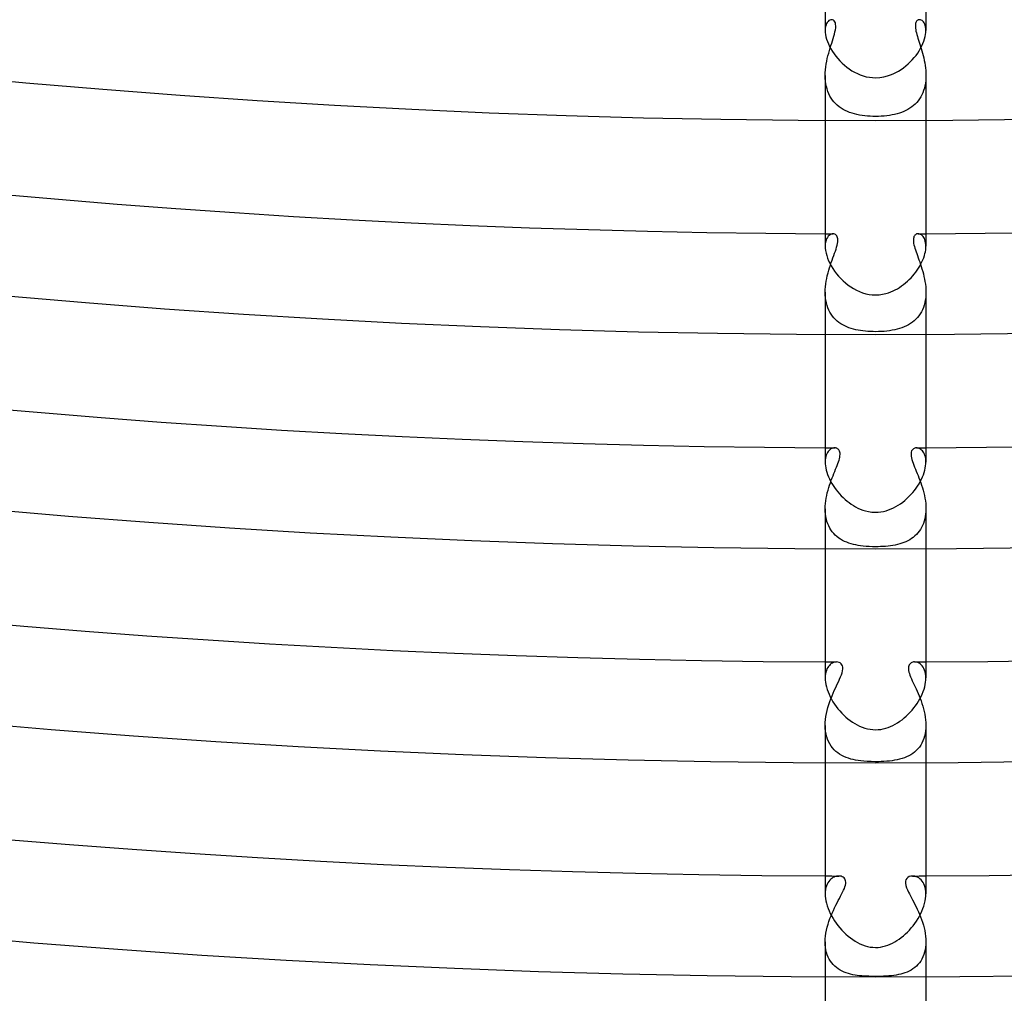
# Model space of a CAD drawing. Header units: millimetres. Extents: x -485 to 485, y -485 to 485.
# Tile 17 of 110: x -34 to 5, y -414 to -375. Entities that reach past the tile are written whole.
import ezdxf

# ---------------------------------------------------------------- set-up
doc = ezdxf.new("R2010")
doc.units = ezdxf.units.MM
doc.layers.add('HIDDEN', color=7, linetype='Continuous')
doc.layers.add('THICK', color=7, linetype='Continuous')

msp = doc.modelspace()

# ---------------------------------------------------------------- linework, layer by layer
at = {"layer": 'HIDDEN'}
for p, q in [((-1.985, -375.77), (-1.996, -375.843)), ((-1.968, -375.706), (-1.985, -375.77)), ((-1.945, -375.65), (-1.968, -375.706)), ((-1.918, -375.603), (-1.945, -375.65)), ((-1.887, -375.564), (-1.918, -375.603)), ((-1.853, -375.534), (-1.887, -375.564)), ((-1.818, -375.513), (-1.853, -375.534)), ((-1.782, -375.5), (-1.818, -375.513)), ((-1.746, -375.496), (-1.782, -375.5)), ((-1.709, -375.501), (-1.746, -375.496)), ((-1.674, -375.517), (-1.709, -375.501)), ((-1.643, -375.542), (-1.674, -375.517)), ((-1.617, -375.578), (-1.643, -375.542)), ((-1.597, -375.624), (-1.617, -375.578)), ((-1.585, -375.68), (-1.597, -375.624)), ((-1.58, -375.745), (-1.585, -375.68)), ((-1.584, -375.82), (-1.58, -375.745)), ((1.584, -375.687), (1.58, -375.732)), ((1.58, -375.732), (1.581, -375.782)), ((1.581, -375.782), (1.586, -375.835)), ((1.591, -375.647), (1.584, -375.687)), ((1.601, -375.612), (1.591, -375.647)), ((1.615, -375.581), (1.601, -375.612)), ((1.632, -375.555), (1.615, -375.581)), ((1.651, -375.534), (1.632, -375.555)), ((1.672, -375.517), (1.651, -375.534)), ((1.696, -375.505), (1.672, -375.517)), ((1.721, -375.498), (1.696, -375.505)), ((1.746, -375.496), (1.721, -375.498)), ((1.779, -375.499), (1.746, -375.496)), ((1.812, -375.51), (1.779, -375.499)), ((1.845, -375.528), (1.812, -375.51)), ((1.876, -375.553), (1.845, -375.528)), ((1.905, -375.585), (1.876, -375.553)), ((1.931, -375.624), (1.905, -375.585)), ((1.954, -375.67), (1.931, -375.624)), ((1.973, -375.724), (1.954, -375.67)), ((1.988, -375.784), (1.973, -375.724)), ((1.997, -375.85), (1.988, -375.784)), ((-1.996, -375.843), (-2, -375.923)), ((-1.683, -376.24), (-1.657, -376.154)), ((-1.657, -376.154), (-1.633, -376.068)), ((-1.633, -376.068), (-1.612, -375.983)), ((-1.612, -375.983), (-1.595, -375.9)), ((-1.595, -375.9), (-1.584, -375.82)), ((1.586, -375.835), (1.594, -375.892)), ((1.594, -375.892), (1.605, -375.954)), ((1.605, -375.954), (1.62, -376.019)), ((1.62, -376.019), (1.638, -376.087)), ((1.638, -376.087), (1.659, -376.159)), ((1.659, -376.159), (1.681, -376.234)), ((2, -375.923), (1.997, -375.85)), ((-1.802, -376.617), (-1.771, -376.518)), ((-1.771, -376.518), (-1.741, -376.422)), ((-1.741, -376.422), (-1.711, -376.329)), ((-1.711, -376.329), (-1.683, -376.24)), ((1.681, -376.234), (1.706, -376.311)), ((1.706, -376.311), (1.731, -376.391)), ((1.731, -376.391), (1.757, -376.474)), ((1.757, -376.474), (1.784, -376.559)), ((1.784, -376.559), (1.811, -376.646)), ((-1.916, -377.038), (-1.89, -376.929)), ((-1.89, -376.929), (-1.862, -376.823)), ((-1.862, -376.823), (-1.833, -376.718)), ((-1.833, -376.718), (-1.802, -376.617)), ((1.811, -376.646), (1.838, -376.736)), ((1.838, -376.736), (1.863, -376.827)), ((1.863, -376.827), (1.888, -376.921)), ((1.888, -376.921), (1.911, -377.016)), ((-1.989, -377.486), (-1.977, -377.372)), ((-1.977, -377.372), (-1.96, -377.259)), ((-1.96, -377.259), (-1.94, -377.148)), ((-1.94, -377.148), (-1.916, -377.038)), ((1.911, -377.016), (1.933, -377.113)), ((1.933, -377.113), (1.952, -377.211)), ((1.952, -377.211), (1.968, -377.311)), ((1.968, -377.311), (1.982, -377.411)), ((-2, -377.715), (-1.997, -377.601)), ((-1.997, -377.825), (-2, -377.715)), ((-2, -377.715), (-2, -379.495)), ((-1.997, -377.601), (-1.989, -377.486)), ((1.982, -377.411), (1.992, -377.512)), ((1.992, -377.512), (1.998, -377.613)), ((1.998, -377.613), (2, -377.714)), ((2, -377.714), (1.998, -377.817)), ((2, -377.715), (2, -379.495)), ((-1.989, -377.934), (-1.997, -377.825)), ((-1.975, -378.041), (-1.989, -377.934)), ((-1.955, -378.146), (-1.975, -378.041)), ((-1.929, -378.246), (-1.955, -378.146)), ((1.961, -378.118), (1.938, -378.214)), ((1.978, -378.02), (1.961, -378.118)), ((1.991, -377.919), (1.978, -378.02)), ((1.998, -377.817), (1.991, -377.919)), ((-1.896, -378.344), (-1.929, -378.246)), ((-1.858, -378.437), (-1.896, -378.344)), ((-1.815, -378.526), (-1.858, -378.437)), ((-1.766, -378.609), (-1.815, -378.526)), ((1.837, -378.481), (1.794, -378.563)), ((1.876, -378.396), (1.837, -378.481)), ((1.91, -378.307), (1.876, -378.396)), ((1.938, -378.214), (1.91, -378.307)), ((-1.711, -378.688), (-1.766, -378.609)), ((-1.652, -378.761), (-1.711, -378.688)), ((-1.588, -378.83), (-1.652, -378.761)), ((-1.519, -378.894), (-1.588, -378.83)), ((-1.446, -378.953), (-1.519, -378.894)), ((1.505, -378.906), (1.435, -378.961)), ((1.571, -378.846), (1.505, -378.906)), ((1.633, -378.782), (1.571, -378.846)), ((1.691, -378.714), (1.633, -378.782)), ((1.745, -378.641), (1.691, -378.714)), ((1.794, -378.563), (1.745, -378.641)), ((-1.37, -379.007), (-1.446, -378.953)), ((-1.289, -379.056), (-1.37, -379.007)), ((-1.206, -379.101), (-1.289, -379.056)), ((-1.119, -379.141), (-1.206, -379.101)), ((-1.029, -379.177), (-1.119, -379.141)), ((-0.936, -379.209), (-1.029, -379.177)), ((-0.84, -379.237), (-0.936, -379.209)), ((-0.741, -379.262), (-0.84, -379.237)), ((-0.64, -379.282), (-0.741, -379.262)), ((-0.537, -379.3), (-0.64, -379.282)), ((-0.431, -379.313), (-0.537, -379.3)), ((-0.324, -379.324), (-0.431, -379.313)), ((-0.216, -379.332), (-0.324, -379.324)), ((-0.108, -379.336), (-0.216, -379.332)), ((0, -379.338), (-0.108, -379.336)), ((0.113, -379.336), (0, -379.338)), ((0.227, -379.331), (0.113, -379.336)), ((0.34, -379.323), (0.227, -379.331)), ((0.449, -379.311), (0.34, -379.323)), ((0.556, -379.297), (0.449, -379.311)), ((0.659, -379.279), (0.556, -379.297)), ((0.758, -379.258), (0.659, -379.279)), ((0.854, -379.233), (0.758, -379.258)), ((0.946, -379.206), (0.854, -379.233)), ((1.035, -379.175), (0.946, -379.206)), ((1.121, -379.14), (1.035, -379.175)), ((1.204, -379.102), (1.121, -379.14)), ((1.285, -379.059), (1.204, -379.102)), ((1.362, -379.012), (1.285, -379.059)), ((1.435, -378.961), (1.362, -379.012)), ((-1.768, -384.012), (-1.808, -384.032)), ((-1.728, -384), (-1.768, -384.012)), ((-1.689, -383.996), (-1.728, -384)), ((-1.654, -384), (-1.689, -383.996)), ((-1.622, -384.009), (-1.654, -384)), ((-1.592, -384.026), (-1.622, -384.009)), ((-1.565, -384.048), (-1.592, -384.026)), ((1.607, -384.017), (1.583, -384.033)), ((1.632, -384.005), (1.607, -384.017)), ((1.66, -383.999), (1.632, -384.005)), ((1.689, -383.996), (1.66, -383.999)), ((1.723, -383.999), (1.689, -383.996)), ((1.757, -384.008), (1.723, -383.999)), ((1.791, -384.023), (1.757, -384.008)), ((1.824, -384.043), (1.791, -384.023)), ((-1.996, -384.404), (-2, -384.489)), ((-1.985, -384.326), (-1.996, -384.404)), ((-1.967, -384.256), (-1.985, -384.326)), ((-1.943, -384.195), (-1.967, -384.256)), ((-1.914, -384.142), (-1.943, -384.195)), ((-1.881, -384.097), (-1.914, -384.142)), ((-1.846, -384.06), (-1.881, -384.097)), ((-1.808, -384.032), (-1.846, -384.06)), ((-1.542, -384.077), (-1.565, -384.048)), ((-1.524, -384.113), (-1.542, -384.077)), ((-1.528, -384.451), (-1.513, -384.381)), ((-1.51, -384.154), (-1.524, -384.113)), ((-1.513, -384.381), (-1.504, -384.316)), ((-1.502, -384.203), (-1.51, -384.154)), ((-1.504, -384.316), (-1.5, -384.257)), ((-1.5, -384.257), (-1.502, -384.203)), ((1.505, -384.179), (1.501, -384.222)), ((1.501, -384.222), (1.501, -384.27)), ((1.501, -384.27), (1.505, -384.321)), ((1.514, -384.14), (1.505, -384.179)), ((1.505, -384.321), (1.513, -384.377)), ((1.513, -384.377), (1.525, -384.437)), ((1.526, -384.107), (1.514, -384.14)), ((1.542, -384.077), (1.526, -384.107)), ((1.561, -384.053), (1.542, -384.077)), ((1.583, -384.033), (1.561, -384.053)), ((1.856, -384.07), (1.824, -384.043)), ((1.886, -384.102), (1.856, -384.07)), ((1.914, -384.141), (1.886, -384.102)), ((1.938, -384.185), (1.914, -384.141)), ((1.959, -384.235), (1.938, -384.185)), ((1.976, -384.291), (1.959, -384.235)), ((1.989, -384.352), (1.976, -384.291)), ((1.997, -384.419), (1.989, -384.352)), ((2, -384.49), (1.997, -384.419)), ((-1.66, -384.86), (-1.628, -384.771)), ((-1.628, -384.771), (-1.598, -384.686)), ((-1.598, -384.686), (-1.571, -384.604)), ((-1.571, -384.604), (-1.548, -384.525)), ((-1.548, -384.525), (-1.528, -384.451)), ((1.525, -384.437), (1.541, -384.5)), ((1.541, -384.5), (1.56, -384.567)), ((1.56, -384.567), (1.582, -384.637)), ((1.582, -384.637), (1.606, -384.71)), ((1.606, -384.71), (1.633, -384.785)), ((1.633, -384.785), (1.661, -384.864)), ((-1.794, -385.241), (-1.761, -385.142)), ((-1.761, -385.142), (-1.727, -385.045)), ((-1.727, -385.045), (-1.693, -384.951)), ((-1.693, -384.951), (-1.66, -384.86)), ((1.661, -384.864), (1.691, -384.945)), ((1.691, -384.945), (1.721, -385.029)), ((1.721, -385.029), (1.752, -385.116)), ((1.752, -385.116), (1.783, -385.206)), ((-1.916, -385.66), (-1.888, -385.552)), ((-1.888, -385.552), (-1.859, -385.447)), ((-1.859, -385.447), (-1.827, -385.343)), ((-1.827, -385.343), (-1.794, -385.241)), ((1.783, -385.206), (1.813, -385.298)), ((1.813, -385.298), (1.843, -385.393)), ((1.843, -385.393), (1.871, -385.49)), ((1.871, -385.49), (1.898, -385.59)), ((1.898, -385.59), (1.923, -385.69)), ((-1.977, -385.988), (-1.96, -385.878)), ((-1.96, -385.878), (-1.94, -385.768)), ((-1.94, -385.768), (-1.916, -385.66)), ((1.923, -385.69), (1.945, -385.793)), ((1.945, -385.793), (1.963, -385.896)), ((1.963, -385.896), (1.979, -386.001)), ((-2, -386.319), (-1.997, -386.209)), ((-1.997, -386.428), (-2, -386.319)), ((-2, -386.319), (-2, -387.995)), ((-1.997, -386.209), (-1.99, -386.098)), ((-1.99, -386.098), (-1.977, -385.988)), ((1.979, -386.001), (1.99, -386.106)), ((1.99, -386.106), (1.997, -386.211)), ((1.997, -386.211), (2, -386.317)), ((2, -386.317), (1.997, -386.422)), ((2, -386.319), (2, -387.995)), ((-1.989, -386.536), (-1.997, -386.428)), ((-1.974, -386.641), (-1.989, -386.536)), ((-1.954, -386.743), (-1.974, -386.641)), ((-1.927, -386.841), (-1.954, -386.743)), ((1.957, -386.729), (1.932, -386.826)), ((1.976, -386.629), (1.957, -386.729)), ((1.99, -386.527), (1.976, -386.629)), ((1.997, -386.422), (1.99, -386.527)), ((-1.895, -386.935), (-1.927, -386.841)), ((-1.857, -387.025), (-1.895, -386.935)), ((-1.813, -387.11), (-1.857, -387.025)), ((-1.765, -387.19), (-1.813, -387.11)), ((1.821, -387.096), (1.773, -387.177)), ((1.864, -387.01), (1.821, -387.096)), ((1.901, -386.92), (1.864, -387.01)), ((1.932, -386.826), (1.901, -386.92)), ((-1.711, -387.265), (-1.765, -387.19)), ((-1.653, -387.335), (-1.711, -387.265)), ((-1.591, -387.4), (-1.653, -387.335)), ((-1.524, -387.461), (-1.591, -387.4)), ((-1.454, -387.516), (-1.524, -387.461)), ((-1.38, -387.567), (-1.454, -387.516)), ((1.462, -387.51), (1.386, -387.563)), ((1.533, -387.453), (1.462, -387.51)), ((1.6, -387.391), (1.533, -387.453)), ((1.663, -387.324), (1.6, -387.391)), ((1.721, -387.253), (1.663, -387.324)), ((1.773, -387.177), (1.721, -387.253)), ((-1.303, -387.613), (-1.38, -387.567)), ((-1.224, -387.655), (-1.303, -387.613)), ((-1.141, -387.692), (-1.224, -387.655)), ((-1.057, -387.725), (-1.141, -387.692)), ((-0.97, -387.755), (-1.057, -387.725)), ((-0.881, -387.781), (-0.97, -387.755)), ((-0.79, -387.804), (-0.881, -387.781)), ((-0.697, -387.823), (-0.79, -387.804)), ((-0.601, -387.84), (-0.697, -387.823)), ((-0.504, -387.853), (-0.601, -387.84)), ((-0.405, -387.865), (-0.504, -387.853)), ((-0.304, -387.873), (-0.405, -387.865)), ((-0.203, -387.879), (-0.304, -387.873)), ((-0.101, -387.883), (-0.203, -387.879)), ((0, -387.884), (-0.101, -387.883)), ((0.112, -387.882), (0, -387.884)), ((0.224, -387.878), (0.112, -387.882)), ((0.335, -387.871), (0.224, -387.878)), ((0.445, -387.86), (0.335, -387.871)), ((0.552, -387.847), (0.445, -387.86)), ((0.657, -387.83), (0.552, -387.847)), ((0.76, -387.81), (0.657, -387.83)), ((0.859, -387.787), (0.76, -387.81)), ((0.955, -387.759), (0.859, -387.787)), ((1.048, -387.729), (0.955, -387.759)), ((1.138, -387.694), (1.048, -387.729)), ((1.224, -387.654), (1.138, -387.694)), ((1.307, -387.611), (1.224, -387.654)), ((1.386, -387.563), (1.307, -387.611)), ((-1.845, -392.598), (-1.878, -392.636)), ((-1.81, -392.567), (-1.845, -392.598)), ((-1.774, -392.541), (-1.81, -392.567)), ((-1.736, -392.521), (-1.774, -392.541)), ((-1.698, -392.508), (-1.736, -392.521)), ((-1.66, -392.499), (-1.698, -392.508)), ((-1.623, -392.497), (-1.66, -392.499)), ((-1.593, -392.499), (-1.623, -392.497)), ((-1.564, -392.505), (-1.593, -392.499)), ((-1.535, -392.515), (-1.564, -392.505)), ((-1.509, -392.529), (-1.535, -392.515)), ((-1.484, -392.548), (-1.509, -392.529)), ((-1.462, -392.571), (-1.484, -392.548)), ((-1.443, -392.599), (-1.462, -392.571)), ((-1.428, -392.632), (-1.443, -392.599)), ((-1.417, -392.67), (-1.428, -392.632)), ((1.432, -392.621), (1.418, -392.663)), ((1.451, -392.586), (1.432, -392.621)), ((1.474, -392.557), (1.451, -392.586)), ((1.5, -392.535), (1.474, -392.557)), ((1.528, -392.518), (1.5, -392.535)), ((1.558, -392.506), (1.528, -392.518)), ((1.59, -392.499), (1.558, -392.506)), ((1.623, -392.497), (1.59, -392.499)), ((1.658, -392.499), (1.623, -392.497)), ((1.693, -392.506), (1.658, -392.499)), ((1.728, -392.518), (1.693, -392.506)), ((1.763, -392.535), (1.728, -392.518)), ((1.797, -392.557), (1.763, -392.535)), ((1.83, -392.584), (1.797, -392.557)), ((1.861, -392.616), (1.83, -392.584)), ((1.891, -392.654), (1.861, -392.616)), ((-1.997, -392.983), (-2, -393.059)), ((-1.989, -392.911), (-1.997, -392.983)), ((-1.975, -392.845), (-1.989, -392.911)), ((-1.957, -392.784), (-1.975, -392.845)), ((-1.934, -392.729), (-1.957, -392.784)), ((-1.907, -392.679), (-1.934, -392.729)), ((-1.878, -392.636), (-1.907, -392.679)), ((-1.472, -393.054), (-1.451, -392.988)), ((-1.451, -392.988), (-1.434, -392.926)), ((-1.434, -392.926), (-1.421, -392.866)), ((-1.421, -392.866), (-1.413, -392.811)), ((-1.411, -392.712), (-1.417, -392.67)), ((-1.413, -392.811), (-1.409, -392.759)), ((-1.409, -392.759), (-1.411, -392.712)), ((1.411, -392.712), (1.409, -392.766)), ((1.409, -392.766), (1.415, -392.826)), ((1.418, -392.663), (1.411, -392.712)), ((1.415, -392.826), (1.426, -392.891)), ((1.426, -392.891), (1.443, -392.961)), ((1.443, -392.961), (1.465, -393.033)), ((1.917, -392.696), (1.891, -392.654)), ((1.941, -392.744), (1.917, -392.696)), ((1.961, -392.797), (1.941, -392.744)), ((1.978, -392.855), (1.961, -392.797)), ((1.99, -392.919), (1.978, -392.855)), ((1.997, -392.986), (1.99, -392.919)), ((2, -393.059), (1.997, -392.986)), ((-1.619, -393.429), (-1.585, -393.348)), ((-1.585, -393.348), (-1.554, -393.27)), ((-1.554, -393.27), (-1.524, -393.195)), ((-1.524, -393.195), (-1.497, -393.123)), ((-1.497, -393.123), (-1.472, -393.054)), ((1.465, -393.033), (1.491, -393.107)), ((1.491, -393.107), (1.52, -393.185)), ((1.52, -393.185), (1.551, -393.263)), ((1.551, -393.263), (1.583, -393.343)), ((1.583, -393.343), (1.617, -393.426)), ((-1.794, -393.88), (-1.76, -393.784)), ((-1.76, -393.784), (-1.724, -393.691)), ((-1.724, -393.691), (-1.689, -393.601)), ((-1.689, -393.601), (-1.653, -393.514)), ((-1.653, -393.514), (-1.619, -393.429)), ((1.617, -393.426), (1.652, -393.511)), ((1.652, -393.511), (1.688, -393.599)), ((1.688, -393.599), (1.724, -393.69)), ((1.724, -393.69), (1.759, -393.784)), ((1.759, -393.784), (1.794, -393.88)), ((-1.916, -394.281), (-1.889, -394.178)), ((-1.889, -394.178), (-1.859, -394.077)), ((-1.859, -394.077), (-1.828, -393.977)), ((-1.828, -393.977), (-1.794, -393.88)), ((1.794, -393.88), (1.828, -393.978)), ((1.828, -393.978), (1.86, -394.079)), ((1.86, -394.079), (1.89, -394.182)), ((1.89, -394.182), (1.917, -394.285)), ((-1.977, -394.598), (-1.96, -394.492)), ((-1.96, -394.492), (-1.94, -394.386)), ((-1.94, -394.386), (-1.916, -394.281)), ((1.917, -394.285), (1.941, -394.39)), ((1.941, -394.39), (1.961, -394.495)), ((1.961, -394.495), (1.978, -394.601)), ((-2, -394.917), (-1.997, -394.811)), ((-1.997, -395.022), (-2, -394.917)), ((-2, -394.919), (-2, -396.495)), ((-1.997, -394.811), (-1.99, -394.705)), ((-1.99, -394.705), (-1.977, -394.598)), ((1.978, -394.601), (1.99, -394.708)), ((1.99, -394.708), (1.997, -394.814)), ((1.997, -394.814), (2, -394.919)), ((2, -394.919), (1.997, -395.022)), ((2, -394.919), (2, -396.495)), ((-1.989, -395.125), (-1.997, -395.022)), ((-1.975, -395.226), (-1.989, -395.125)), ((-1.955, -395.325), (-1.975, -395.226)), ((-1.93, -395.42), (-1.955, -395.325)), ((1.957, -395.318), (1.933, -395.41)), ((1.976, -395.222), (1.957, -395.318)), ((1.989, -395.123), (1.976, -395.222)), ((1.997, -395.022), (1.989, -395.123)), ((-1.898, -395.511), (-1.93, -395.42)), ((-1.861, -395.598), (-1.898, -395.511)), ((-1.819, -395.68), (-1.861, -395.598)), ((-1.771, -395.758), (-1.819, -395.68)), ((-1.718, -395.832), (-1.771, -395.758)), ((1.784, -395.739), (1.735, -395.81)), ((1.828, -395.663), (1.784, -395.739)), ((1.868, -395.583), (1.828, -395.663)), ((1.903, -395.498), (1.868, -395.583)), ((1.933, -395.41), (1.903, -395.498)), ((-1.661, -395.9), (-1.718, -395.832)), ((-1.599, -395.963), (-1.661, -395.9)), ((-1.533, -396.022), (-1.599, -395.963)), ((-1.462, -396.076), (-1.533, -396.022)), ((-1.388, -396.126), (-1.462, -396.076)), ((-1.311, -396.17), (-1.388, -396.126)), ((1.358, -396.144), (1.284, -396.185)), ((1.429, -396.099), (1.358, -396.144)), ((1.498, -396.05), (1.429, -396.099)), ((1.563, -395.996), (1.498, -396.05)), ((1.624, -395.939), (1.563, -395.996)), ((1.681, -395.876), (1.624, -395.939)), ((1.735, -395.81), (1.681, -395.876)), ((-1.23, -396.211), (-1.311, -396.17)), ((-1.147, -396.247), (-1.23, -396.211)), ((-1.061, -396.279), (-1.147, -396.247)), ((-0.973, -396.307), (-1.061, -396.279)), ((-0.883, -396.332), (-0.973, -396.307)), ((-0.79, -396.353), (-0.883, -396.332)), ((-0.696, -396.371), (-0.79, -396.353)), ((-0.596, -396.386), (-0.696, -396.371)), ((-0.489, -396.399), (-0.596, -396.386)), ((-0.375, -396.41), (-0.489, -396.399)), ((-0.254, -396.418), (-0.375, -396.41)), ((-0.128, -396.423), (-0.254, -396.418)), ((0, -396.424), (-0.128, -396.423)), ((0.101, -396.423), (0, -396.424)), ((0.201, -396.42), (0.101, -396.423)), ((0.301, -396.415), (0.201, -396.42)), ((0.4, -396.408), (0.301, -396.415)), ((0.498, -396.398), (0.4, -396.408)), ((0.595, -396.386), (0.498, -396.398)), ((0.689, -396.372), (0.595, -396.386)), ((0.781, -396.354), (0.689, -396.372)), ((0.872, -396.334), (0.781, -396.354)), ((0.959, -396.311), (0.872, -396.334)), ((1.044, -396.285), (0.959, -396.311)), ((1.127, -396.255), (1.044, -396.285)), ((1.206, -396.222), (1.127, -396.255)), ((1.284, -396.185), (1.206, -396.222)), ((-1.902, -401.222), (-1.93, -401.276)), ((-1.87, -401.174), (-1.902, -401.222)), ((-1.835, -401.132), (-1.87, -401.174)), ((-1.798, -401.096), (-1.835, -401.132)), ((-1.758, -401.065), (-1.798, -401.096)), ((-1.717, -401.04), (-1.758, -401.065)), ((-1.675, -401.021), (-1.717, -401.04)), ((-1.633, -401.008), (-1.675, -401.021)), ((-1.59, -401), (-1.633, -401.008)), ((-1.549, -400.997), (-1.59, -401)), ((-1.497, -401.002), (-1.549, -400.997)), ((-1.449, -401.015), (-1.497, -401.002)), ((-1.407, -401.037), (-1.449, -401.015)), ((-1.37, -401.067), (-1.407, -401.037)), ((-1.34, -401.106), (-1.37, -401.067)), ((-1.318, -401.154), (-1.34, -401.106)), ((-1.306, -401.211), (-1.318, -401.154)), ((-1.305, -401.275), (-1.306, -401.211)), ((1.31, -401.188), (1.305, -401.233)), ((1.305, -401.233), (1.306, -401.284)), ((1.32, -401.147), (1.31, -401.188)), ((1.336, -401.111), (1.32, -401.147)), ((1.357, -401.081), (1.336, -401.111)), ((1.382, -401.055), (1.357, -401.081)), ((1.411, -401.034), (1.382, -401.055)), ((1.443, -401.018), (1.411, -401.034)), ((1.476, -401.006), (1.443, -401.018)), ((1.512, -400.999), (1.476, -401.006)), ((1.549, -400.997), (1.512, -400.999)), ((1.593, -401), (1.549, -400.997)), ((1.638, -401.009), (1.593, -401)), ((1.684, -401.024), (1.638, -401.009)), ((1.729, -401.046), (1.684, -401.024)), ((1.772, -401.075), (1.729, -401.046)), ((1.814, -401.111), (1.772, -401.075)), ((1.853, -401.153), (1.814, -401.111)), ((1.889, -401.202), (1.853, -401.153)), ((1.921, -401.257), (1.889, -401.202)), ((-1.997, -401.549), (-2, -401.631)), ((-1.988, -401.473), (-1.997, -401.549)), ((-1.973, -401.402), (-1.988, -401.473)), ((-1.954, -401.336), (-1.973, -401.402)), ((-1.93, -401.276), (-1.954, -401.336)), ((-1.427, -401.675), (-1.391, -401.591)), ((-1.391, -401.591), (-1.359, -401.507)), ((-1.359, -401.507), (-1.333, -401.426)), ((-1.333, -401.426), (-1.314, -401.347)), ((-1.314, -401.347), (-1.305, -401.275)), ((1.306, -401.284), (1.313, -401.339)), ((1.313, -401.339), (1.325, -401.397)), ((1.325, -401.397), (1.343, -401.46)), ((1.343, -401.46), (1.366, -401.526)), ((1.366, -401.526), (1.393, -401.595)), ((1.393, -401.595), (1.424, -401.668)), ((1.948, -401.32), (1.921, -401.257)), ((1.97, -401.389), (1.948, -401.32)), ((1.986, -401.464), (1.97, -401.389)), ((1.997, -401.545), (1.986, -401.464)), ((2, -401.632), (1.997, -401.545)), ((-1.593, -402.036), (-1.549, -401.94)), ((-1.549, -401.94), (-1.506, -401.848)), ((-1.506, -401.848), (-1.465, -401.76)), ((-1.465, -401.76), (-1.427, -401.675)), ((1.424, -401.668), (1.457, -401.743)), ((1.457, -401.743), (1.493, -401.821)), ((1.493, -401.821), (1.53, -401.901)), ((1.53, -401.901), (1.569, -401.983)), ((1.569, -401.983), (1.609, -402.069)), ((-1.773, -402.457), (-1.729, -402.346)), ((-1.729, -402.346), (-1.684, -402.239)), ((-1.684, -402.239), (-1.639, -402.136)), ((-1.639, -402.136), (-1.593, -402.036)), ((1.609, -402.069), (1.649, -402.159)), ((1.649, -402.159), (1.689, -402.251)), ((1.689, -402.251), (1.729, -402.346)), ((1.729, -402.346), (1.769, -402.444)), ((-1.921, -402.919), (-1.89, -402.801)), ((-1.89, -402.801), (-1.854, -402.684)), ((-1.854, -402.684), (-1.815, -402.569)), ((-1.815, -402.569), (-1.773, -402.457)), ((1.769, -402.444), (1.806, -402.545)), ((1.806, -402.545), (1.842, -402.648)), ((1.842, -402.648), (1.876, -402.753)), ((1.876, -402.753), (1.906, -402.86)), ((-1.987, -403.28), (-1.97, -403.159)), ((-1.97, -403.159), (-1.948, -403.039)), ((-1.948, -403.039), (-1.921, -402.919)), ((1.906, -402.86), (1.933, -402.968)), ((1.933, -402.968), (1.956, -403.077)), ((1.956, -403.077), (1.975, -403.187)), ((1.975, -403.187), (1.988, -403.297)), ((-2, -403.517), (-1.997, -403.399)), ((-1.996, -403.635), (-2, -403.517)), ((-2, -403.517), (-2, -404.995)), ((-1.997, -403.399), (-1.987, -403.28)), ((1.988, -403.297), (1.997, -403.407)), ((1.997, -403.407), (2, -403.516)), ((2, -403.516), (1.997, -403.626)), ((2, -403.517), (2, -404.995)), ((-1.985, -403.749), (-1.996, -403.635)), ((-1.967, -403.86), (-1.985, -403.749)), ((-1.941, -403.966), (-1.967, -403.86)), ((-1.908, -404.067), (-1.941, -403.966)), ((1.948, -403.941), (1.919, -404.038)), ((1.971, -403.839), (1.948, -403.941)), ((1.987, -403.734), (1.971, -403.839)), ((1.997, -403.626), (1.987, -403.734)), ((-1.869, -404.162), (-1.908, -404.067)), ((-1.822, -404.252), (-1.869, -404.162)), ((-1.77, -404.335), (-1.822, -404.252)), ((-1.711, -404.413), (-1.77, -404.335)), ((1.793, -404.301), (1.739, -404.377)), ((1.841, -404.218), (1.793, -404.301)), ((1.883, -404.131), (1.841, -404.218)), ((1.919, -404.038), (1.883, -404.131)), ((-1.648, -404.484), (-1.711, -404.413)), ((-1.579, -404.549), (-1.648, -404.484)), ((-1.505, -404.609), (-1.579, -404.549)), ((-1.428, -404.662), (-1.505, -404.609)), ((-1.346, -404.711), (-1.428, -404.662)), ((-1.26, -404.754), (-1.346, -404.711)), ((-1.171, -404.791), (-1.26, -404.754)), ((1.316, -404.726), (1.231, -404.767)), ((1.397, -404.681), (1.316, -404.726)), ((1.475, -404.631), (1.397, -404.681)), ((1.548, -404.575), (1.475, -404.631)), ((1.617, -404.515), (1.548, -404.575)), ((1.681, -404.449), (1.617, -404.515)), ((1.739, -404.377), (1.681, -404.449)), ((-1.08, -404.824), (-1.171, -404.791)), ((-0.986, -404.852), (-1.08, -404.824)), ((-0.889, -404.877), (-0.986, -404.852)), ((-0.791, -404.897), (-0.889, -404.877)), ((-0.691, -404.914), (-0.791, -404.897)), ((-0.589, -404.927), (-0.691, -404.914)), ((-0.469, -404.939), (-0.589, -404.927)), ((-0.329, -404.949), (-0.469, -404.939)), ((-0.17, -404.956), (-0.329, -404.949)), ((0, -404.958), (-0.17, -404.956)), ((0.112, -404.957), (0, -404.958)), ((0.224, -404.954), (0.112, -404.957)), ((0.334, -404.949), (0.224, -404.954)), ((0.442, -404.942), (0.334, -404.949)), ((0.55, -404.932), (0.442, -404.942)), ((0.655, -404.919), (0.55, -404.932)), ((0.758, -404.903), (0.655, -404.919)), ((0.858, -404.883), (0.758, -404.903)), ((0.956, -404.86), (0.858, -404.883)), ((1.051, -404.833), (0.956, -404.86)), ((1.143, -404.802), (1.051, -404.833)), ((1.231, -404.767), (1.143, -404.802)), ((-1.925, -409.825), (-1.951, -409.889)), ((-1.895, -409.766), (-1.925, -409.825)), ((-1.861, -409.713), (-1.895, -409.766)), ((-1.823, -409.666), (-1.861, -409.713)), ((-1.782, -409.625), (-1.823, -409.666)), ((-1.739, -409.59), (-1.782, -409.625)), ((-1.695, -409.561), (-1.739, -409.59)), ((-1.649, -409.537), (-1.695, -409.561)), ((-1.602, -409.52), (-1.649, -409.537)), ((-1.556, -409.507), (-1.602, -409.52)), ((-1.51, -409.5), (-1.556, -409.507)), ((-1.464, -409.497), (-1.51, -409.5)), ((-1.416, -409.501), (-1.464, -409.497)), ((-1.369, -409.51), (-1.416, -409.501)), ((-1.326, -409.525), (-1.369, -409.51)), ((-1.287, -409.546), (-1.326, -409.525)), ((-1.252, -409.573), (-1.287, -409.546)), ((-1.224, -409.606), (-1.252, -409.573)), ((-1.202, -409.645), (-1.224, -409.606)), ((-1.188, -409.689), (-1.202, -409.645)), ((-1.196, -409.857), (-1.185, -409.796)), ((-1.183, -409.74), (-1.188, -409.689)), ((-1.185, -409.796), (-1.183, -409.74)), ((1.185, -409.707), (1.184, -409.783)), ((1.184, -409.783), (1.2, -409.87)), ((1.203, -409.643), (1.185, -409.707)), ((1.236, -409.591), (1.203, -409.643)), ((1.28, -409.55), (1.236, -409.591)), ((1.335, -409.521), (1.28, -409.55)), ((1.397, -409.504), (1.335, -409.521)), ((1.464, -409.497), (1.397, -409.504)), ((1.515, -409.5), (1.464, -409.497)), ((1.566, -409.509), (1.515, -409.5)), ((1.618, -409.525), (1.566, -409.509)), ((1.668, -409.547), (1.618, -409.525)), ((1.717, -409.575), (1.668, -409.547)), ((1.764, -409.609), (1.717, -409.575)), ((1.808, -409.65), (1.764, -409.609)), ((1.849, -409.698), (1.808, -409.65)), ((1.886, -409.752), (1.849, -409.698)), ((1.919, -409.812), (1.886, -409.752)), ((1.947, -409.879), (1.919, -409.812)), ((-1.997, -410.119), (-2, -410.206)), ((-1.987, -410.037), (-1.997, -410.119)), ((-1.972, -409.96), (-1.987, -410.037)), ((-1.951, -409.889), (-1.972, -409.96)), ((-1.39, -410.301), (-1.348, -410.22)), ((-1.348, -410.22), (-1.308, -410.141)), ((-1.308, -410.141), (-1.272, -410.065)), ((-1.272, -410.065), (-1.24, -409.992)), ((-1.24, -409.992), (-1.215, -409.922)), ((-1.215, -409.922), (-1.196, -409.857)), ((1.2, -409.87), (1.229, -409.962)), ((1.229, -409.962), (1.265, -410.051)), ((1.265, -410.051), (1.305, -410.135)), ((1.305, -410.135), (1.343, -410.21)), ((1.343, -410.21), (1.382, -410.286)), ((1.97, -409.952), (1.947, -409.879)), ((1.986, -410.031), (1.97, -409.952)), ((1.997, -410.116), (1.986, -410.031)), ((2, -410.206), (1.997, -410.116)), ((-1.578, -410.659), (-1.529, -410.564)), ((-1.529, -410.564), (-1.481, -410.472)), ((-1.481, -410.472), (-1.434, -410.384)), ((-1.434, -410.384), (-1.39, -410.301)), ((1.382, -410.286), (1.424, -410.365)), ((1.424, -410.365), (1.468, -410.448)), ((1.468, -410.448), (1.514, -410.535)), ((1.514, -410.535), (1.561, -410.625)), ((-1.77, -411.076), (-1.724, -410.967)), ((-1.724, -410.967), (-1.676, -410.861)), ((-1.676, -410.861), (-1.627, -410.759)), ((-1.627, -410.759), (-1.578, -410.659)), ((1.561, -410.625), (1.608, -410.719)), ((1.608, -410.719), (1.655, -410.816)), ((1.655, -410.816), (1.701, -410.915)), ((1.701, -410.915), (1.745, -411.017)), ((-1.889, -411.415), (-1.853, -411.3)), ((-1.853, -411.3), (-1.813, -411.188)), ((-1.813, -411.188), (-1.77, -411.076)), ((1.745, -411.017), (1.787, -411.121)), ((1.787, -411.121), (1.827, -411.227)), ((1.827, -411.227), (1.864, -411.334)), ((1.864, -411.334), (1.898, -411.444)), ((-1.987, -411.882), (-1.971, -411.765)), ((-1.971, -411.765), (-1.949, -411.648)), ((-1.949, -411.648), (-1.921, -411.531)), ((-1.921, -411.531), (-1.889, -411.415)), ((1.898, -411.444), (1.927, -411.555)), ((1.927, -411.555), (1.952, -411.666)), ((1.952, -411.666), (1.973, -411.778)), ((1.973, -411.778), (1.988, -411.889)), ((-2, -412.113), (-1.997, -411.998)), ((-2, -412.112), (-2, -413.495)), ((-1.997, -412.223), (-2, -412.113)), ((-1.997, -411.998), (-1.987, -411.882)), ((1.988, -411.889), (1.997, -412.001)), ((1.997, -412.001), (2, -412.111)), ((2, -412.111), (1.997, -412.219)), ((2, -412.112), (2, -413.495)), ((-1.987, -412.33), (-1.997, -412.223)), ((-1.97, -412.433), (-1.987, -412.33)), ((-1.946, -412.532), (-1.97, -412.433)), ((-1.916, -412.626), (-1.946, -412.532)), ((1.948, -412.526), (1.919, -412.62)), ((1.971, -412.428), (1.948, -412.526)), ((1.987, -412.325), (1.971, -412.428)), ((1.997, -412.219), (1.987, -412.325)), ((-1.88, -412.715), (-1.916, -412.626)), ((-1.839, -412.799), (-1.88, -412.715)), ((-1.791, -412.877), (-1.839, -412.799)), ((-1.738, -412.95), (-1.791, -412.877)), ((-1.681, -413.017), (-1.738, -412.95)), ((1.742, -412.946), (1.684, -413.014)), ((1.794, -412.873), (1.742, -412.946)), ((1.842, -412.794), (1.794, -412.873)), ((1.883, -412.709), (1.842, -412.794)), ((1.919, -412.62), (1.883, -412.709)), ((-1.618, -413.079), (-1.681, -413.017)), ((-1.552, -413.136), (-1.618, -413.079)), ((-1.482, -413.187), (-1.552, -413.136)), ((-1.407, -413.233), (-1.482, -413.187)), ((-1.33, -413.275), (-1.407, -413.233)), ((-1.249, -413.311), (-1.33, -413.275)), ((-1.166, -413.343), (-1.249, -413.311)), ((-1.081, -413.371), (-1.166, -413.343)), ((1.168, -413.342), (1.084, -413.37)), ((1.251, -413.31), (1.168, -413.342)), ((1.331, -413.274), (1.251, -413.31)), ((1.409, -413.232), (1.331, -413.274)), ((1.484, -413.186), (1.409, -413.232)), ((1.555, -413.134), (1.484, -413.186)), ((1.622, -413.076), (1.555, -413.134)), ((1.684, -413.014), (1.622, -413.076)), ((-0.994, -413.395), (-1.081, -413.371)), ((-0.905, -413.415), (-0.994, -413.395)), ((-0.816, -413.431), (-0.905, -413.415)), ((-0.725, -413.445), (-0.816, -413.431)), ((-0.633, -413.456), (-0.725, -413.445)), ((-0.541, -413.465), (-0.633, -413.456)), ((-0.45, -413.471), (-0.541, -413.465)), ((-0.36, -413.476), (-0.45, -413.471)), ((-0.269, -413.48), (-0.36, -413.476)), ((-0.179, -413.482), (-0.269, -413.48)), ((-0.089, -413.484), (-0.179, -413.482)), ((0, -413.484), (-0.089, -413.484)), ((0.107, -413.483), (0, -413.484)), ((0.214, -413.481), (0.107, -413.483)), ((0.32, -413.478), (0.214, -413.481)), ((0.425, -413.473), (0.32, -413.478)), ((0.527, -413.466), (0.425, -413.473)), ((0.627, -413.457), (0.527, -413.466)), ((0.724, -413.445), (0.627, -413.457)), ((0.818, -413.431), (0.724, -413.445)), ((0.909, -413.414), (0.818, -413.431)), ((0.997, -413.394), (0.909, -413.414)), ((1.084, -413.37), (0.997, -413.394))]:
    msp.add_line(p, q, dxfattribs=at)
for radius, start, end in [(384, 269.70157, 269.74803), (384, 270.25195, 270.29842), (392.5, 269.70804, 269.76304), (392.5, 270.23694, 270.29194), (401, 269.71423, 269.77869), (401, 270.2213, 270.28575), (409.5, 269.72019, 269.79507), (409.5, 270.20491, 270.27985)]:
    msp.add_arc((0, 0), radius, start, end, dxfattribs=at)
at = {"layer": 'THICK'}
for p, q in [((-2, -370.995), (-2, -375.924)), ((2, -370.995), (2, -375.923)), ((-2, -375.923), (-1.997, -376.002)), ((-1.997, -376.002), (-1.987, -376.085)), ((-1.987, -376.085), (-1.97, -376.173)), ((-1.97, -376.173), (-1.945, -376.266)), ((1.948, -376.255), (1.971, -376.166)), ((1.971, -376.166), (1.987, -376.081)), ((1.987, -376.081), (1.997, -376)), ((1.997, -376), (2, -375.923)), ((-1.945, -376.266), (-1.914, -376.361)), ((-1.914, -376.361), (-1.875, -376.458)), ((-1.875, -376.458), (-1.829, -376.556)), ((-1.829, -376.556), (-1.776, -376.655)), ((1.79, -376.631), (1.839, -376.536)), ((1.839, -376.536), (1.882, -376.441)), ((1.882, -376.441), (1.919, -376.347)), ((1.919, -376.347), (1.948, -376.255)), ((-1.776, -376.655), (-1.716, -376.754)), ((-1.716, -376.754), (-1.651, -376.851)), ((-1.651, -376.851), (-1.579, -376.947)), ((-1.579, -376.947), (-1.502, -377.04)), ((1.534, -377.002), (1.606, -376.912)), ((1.606, -376.912), (1.673, -376.82)), ((1.673, -376.82), (1.734, -376.726)), ((1.734, -376.726), (1.79, -376.631)), ((-1.502, -377.04), (-1.419, -377.131)), ((-1.419, -377.131), (-1.332, -377.218)), ((-1.332, -377.218), (-1.24, -377.3)), ((-1.24, -377.3), (-1.144, -377.379)), ((-1.144, -377.379), (-1.044, -377.452)), ((1.11, -377.405), (1.203, -377.332)), ((1.203, -377.332), (1.292, -377.255)), ((1.292, -377.255), (1.377, -377.174)), ((1.377, -377.174), (1.458, -377.09)), ((1.458, -377.09), (1.534, -377.002)), ((-1.044, -377.452), (-0.94, -377.52)), ((-0.94, -377.52), (-0.832, -377.581)), ((-0.832, -377.581), (-0.721, -377.637)), ((-0.721, -377.637), (-0.606, -377.685)), ((-0.606, -377.685), (-0.489, -377.726)), ((-0.489, -377.726), (-0.369, -377.758)), ((-0.369, -377.758), (-0.247, -377.781)), ((0.175, -377.791), (0.333, -377.766)), ((0.333, -377.766), (0.474, -377.73)), ((0.474, -377.73), (0.596, -377.689)), ((0.596, -377.689), (0.704, -377.644)), ((0.704, -377.644), (0.81, -377.593)), ((0.81, -377.593), (0.913, -377.536)), ((0.913, -377.536), (1.013, -377.473)), ((1.013, -377.473), (1.11, -377.405)), ((-0.247, -377.781), (-0.124, -377.796)), ((-0.124, -377.796), (0, -377.801)), ((0, -377.801), (0.175, -377.791)), ((-2, -379.495), (-2, -384.49)), ((2, -379.495), (2, -384.49)), ((-2, -384.489), (-1.997, -384.574)), ((-1.997, -384.574), (-1.986, -384.665)), ((-1.986, -384.665), (-1.967, -384.76)), ((-1.967, -384.76), (-1.941, -384.859)), ((1.939, -384.865), (1.961, -384.785)), ((1.961, -384.785), (1.978, -384.707)), ((1.978, -384.707), (1.991, -384.632)), ((1.991, -384.632), (1.998, -384.559)), ((1.998, -384.559), (2, -384.49)), ((-1.941, -384.859), (-1.907, -384.961)), ((-1.907, -384.961), (-1.865, -385.064)), ((-1.865, -385.064), (-1.816, -385.169)), ((-1.816, -385.169), (-1.76, -385.274)), ((1.758, -385.276), (1.803, -385.194)), ((1.803, -385.194), (1.844, -385.111)), ((1.844, -385.111), (1.88, -385.029)), ((1.88, -385.029), (1.912, -384.947)), ((1.912, -384.947), (1.939, -384.865)), ((-1.76, -385.274), (-1.696, -385.378)), ((-1.696, -385.378), (-1.626, -385.481)), ((-1.626, -385.481), (-1.55, -385.582)), ((-1.55, -385.582), (-1.468, -385.679)), ((1.475, -385.671), (1.538, -385.596)), ((1.538, -385.596), (1.599, -385.518)), ((1.599, -385.518), (1.655, -385.439)), ((1.655, -385.439), (1.709, -385.358)), ((1.709, -385.358), (1.758, -385.276)), ((-1.468, -385.679), (-1.38, -385.774)), ((-1.38, -385.774), (-1.288, -385.864)), ((-1.288, -385.864), (-1.19, -385.95)), ((-1.19, -385.95), (-1.088, -386.031)), ((1.115, -386.011), (1.192, -385.948)), ((1.192, -385.948), (1.267, -385.883)), ((1.267, -385.883), (1.339, -385.815)), ((1.339, -385.815), (1.408, -385.745)), ((1.408, -385.745), (1.475, -385.671)), ((-1.088, -386.031), (-0.982, -386.106)), ((-0.982, -386.106), (-0.871, -386.175)), ((-0.871, -386.175), (-0.756, -386.237)), ((-0.756, -386.237), (-0.638, -386.291)), ((-0.638, -386.291), (-0.516, -386.338)), ((-0.516, -386.338), (-0.39, -386.375)), ((-0.39, -386.375), (-0.261, -386.402)), ((0.28, -386.399), (0.401, -386.372)), ((0.401, -386.372), (0.51, -386.34)), ((0.51, -386.34), (0.605, -386.305)), ((0.605, -386.305), (0.695, -386.266)), ((0.695, -386.266), (0.783, -386.223)), ((0.783, -386.223), (0.869, -386.176)), ((0.869, -386.176), (0.953, -386.125)), ((0.953, -386.125), (1.035, -386.069)), ((1.035, -386.069), (1.115, -386.011)), ((-0.261, -386.402), (-0.131, -386.419)), ((-0.131, -386.419), (0, -386.424)), ((0, -386.424), (0.146, -386.417)), ((0.146, -386.417), (0.28, -386.399)), ((-2, -387.995), (-2, -393.06)), ((2, -387.995), (2, -393.06)), ((-2, -393.059), (-1.997, -393.135)), ((-1.997, -393.135), (-1.99, -393.214)), ((-1.99, -393.214), (-1.976, -393.296)), ((-1.976, -393.296), (-1.957, -393.38)), ((-1.957, -393.38), (-1.933, -393.466)), ((1.931, -393.472), (1.956, -393.384)), ((1.956, -393.384), (1.976, -393.298)), ((1.976, -393.298), (1.989, -393.215)), ((1.989, -393.215), (1.997, -393.135)), ((1.997, -393.135), (2, -393.059)), ((-1.933, -393.466), (-1.904, -393.554)), ((-1.904, -393.554), (-1.869, -393.642)), ((-1.869, -393.642), (-1.83, -393.731)), ((-1.83, -393.731), (-1.786, -393.819)), ((1.777, -393.835), (1.823, -393.744)), ((1.823, -393.744), (1.865, -393.653)), ((1.865, -393.653), (1.901, -393.563)), ((1.901, -393.563), (1.931, -393.472)), ((-1.786, -393.819), (-1.737, -393.906)), ((-1.737, -393.906), (-1.684, -393.992)), ((-1.684, -393.992), (-1.627, -394.077)), ((-1.627, -394.077), (-1.567, -394.16)), ((-1.567, -394.16), (-1.502, -394.242)), ((1.476, -394.274), (1.544, -394.19)), ((1.544, -394.19), (1.609, -394.103)), ((1.609, -394.103), (1.669, -394.015)), ((1.669, -394.015), (1.726, -393.925)), ((1.726, -393.925), (1.777, -393.835)), ((-1.502, -394.242), (-1.435, -394.321)), ((-1.435, -394.321), (-1.364, -394.397)), ((-1.364, -394.397), (-1.29, -394.471)), ((-1.29, -394.471), (-1.213, -394.541)), ((-1.213, -394.541), (-1.134, -394.608)), ((1.081, -394.651), (1.166, -394.582)), ((1.166, -394.582), (1.248, -394.51)), ((1.248, -394.51), (1.327, -394.434)), ((1.327, -394.434), (1.403, -394.355)), ((1.403, -394.355), (1.476, -394.274)), ((-1.134, -394.608), (-1.053, -394.672)), ((-1.053, -394.672), (-0.968, -394.732)), ((-0.968, -394.732), (-0.882, -394.788)), ((-0.882, -394.788), (-0.792, -394.839)), ((-0.792, -394.839), (-0.701, -394.886)), ((-0.701, -394.886), (-0.608, -394.928)), ((-0.608, -394.928), (-0.511, -394.965)), ((-0.511, -394.965), (-0.403, -394.999)), ((0.418, -394.994), (0.519, -394.962)), ((0.519, -394.962), (0.617, -394.924)), ((0.617, -394.924), (0.714, -394.879)), ((0.714, -394.879), (0.809, -394.83)), ((0.809, -394.83), (0.902, -394.775)), ((0.902, -394.775), (0.993, -394.715)), ((0.993, -394.715), (1.081, -394.651)), ((-0.403, -394.999), (-0.281, -395.027)), ((-0.281, -395.027), (-0.146, -395.046)), ((-0.146, -395.046), (0, -395.054)), ((0, -395.054), (0.107, -395.05)), ((0.107, -395.05), (0.212, -395.038)), ((0.212, -395.038), (0.316, -395.02)), ((0.316, -395.02), (0.418, -394.994)), ((-2, -396.495), (-2, -401.632)), ((2, -396.495), (2, -401.632)), ((-2, -401.631), (-1.997, -401.716)), ((-1.997, -401.716), (-1.988, -401.804)), ((-1.988, -401.804), (-1.972, -401.896)), ((-1.972, -401.896), (-1.95, -401.99)), ((-1.95, -401.99), (-1.922, -402.086)), ((1.924, -402.08), (1.951, -401.986)), ((1.951, -401.986), (1.973, -401.893)), ((1.973, -401.893), (1.988, -401.803)), ((1.988, -401.803), (1.997, -401.715)), ((1.997, -401.715), (2, -401.632)), ((-1.922, -402.086), (-1.888, -402.184)), ((-1.888, -402.184), (-1.848, -402.282)), ((-1.848, -402.282), (-1.802, -402.381)), ((-1.802, -402.381), (-1.75, -402.478)), ((1.76, -402.461), (1.809, -402.367)), ((1.809, -402.367), (1.852, -402.272)), ((1.852, -402.272), (1.891, -402.176)), ((1.891, -402.176), (1.924, -402.08)), ((-1.75, -402.478), (-1.694, -402.575)), ((-1.694, -402.575), (-1.633, -402.67)), ((-1.633, -402.67), (-1.567, -402.763)), ((-1.567, -402.763), (-1.497, -402.854)), ((1.519, -402.826), (1.585, -402.737)), ((1.585, -402.737), (1.648, -402.647)), ((1.648, -402.647), (1.706, -402.555)), ((1.706, -402.555), (1.76, -402.461)), ((-1.497, -402.854), (-1.422, -402.942)), ((-1.422, -402.942), (-1.345, -403.027)), ((-1.345, -403.027), (-1.265, -403.108)), ((-1.265, -403.108), (-1.181, -403.184)), ((-1.181, -403.184), (-1.096, -403.257)), ((1.137, -403.222), (1.22, -403.15)), ((1.22, -403.15), (1.299, -403.074)), ((1.299, -403.074), (1.376, -402.994)), ((1.376, -402.994), (1.449, -402.911)), ((1.449, -402.911), (1.519, -402.826)), ((-1.096, -403.257), (-1.008, -403.324)), ((-1.008, -403.324), (-0.918, -403.387)), ((-0.918, -403.387), (-0.826, -403.445)), ((-0.826, -403.445), (-0.731, -403.498)), ((-0.731, -403.498), (-0.633, -403.546)), ((-0.633, -403.546), (-0.532, -403.588)), ((0.5, -403.6), (0.596, -403.562)), ((0.596, -403.562), (0.691, -403.519)), ((0.691, -403.519), (0.784, -403.469)), ((0.784, -403.469), (0.875, -403.415)), ((0.875, -403.415), (0.965, -403.355)), ((0.965, -403.355), (1.052, -403.291)), ((1.052, -403.291), (1.137, -403.222)), ((-0.532, -403.588), (-0.429, -403.623)), ((-0.429, -403.623), (-0.324, -403.652)), ((-0.324, -403.652), (-0.218, -403.672)), ((-0.218, -403.672), (-0.11, -403.685)), ((-0.11, -403.685), (0, -403.689)), ((0, -403.689), (0.103, -403.686)), ((0.103, -403.686), (0.204, -403.674)), ((0.204, -403.674), (0.304, -403.656)), ((0.304, -403.656), (0.402, -403.631)), ((0.402, -403.631), (0.5, -403.6)), ((-2, -404.995), (-2, -410.206)), ((2, -404.995), (2, -410.206)), ((-2, -410.206), (-1.997, -410.294)), ((1.997, -410.297), (2, -410.206)), ((-1.997, -410.294), (-1.987, -410.387)), ((-1.987, -410.387), (-1.971, -410.483)), ((-1.971, -410.483), (-1.949, -410.581)), ((-1.949, -410.581), (-1.92, -410.681)), ((1.918, -410.688), (1.947, -410.587)), ((1.947, -410.587), (1.97, -410.488)), ((1.97, -410.488), (1.987, -410.391)), ((1.987, -410.391), (1.997, -410.297)), ((-1.92, -410.681), (-1.885, -410.782)), ((-1.885, -410.782), (-1.844, -410.883)), ((-1.844, -410.883), (-1.798, -410.984)), ((-1.798, -410.984), (-1.746, -411.083)), ((1.742, -411.091), (1.794, -410.991)), ((1.794, -410.991), (1.841, -410.891)), ((1.841, -410.891), (1.882, -410.789)), ((1.882, -410.789), (1.918, -410.688)), ((-1.746, -411.083), (-1.69, -411.182)), ((-1.69, -411.182), (-1.629, -411.279)), ((-1.629, -411.279), (-1.563, -411.374)), ((-1.563, -411.374), (-1.493, -411.467)), ((1.49, -411.47), (1.559, -411.379)), ((1.559, -411.379), (1.625, -411.285)), ((1.625, -411.285), (1.686, -411.189)), ((1.686, -411.189), (1.742, -411.091)), ((-1.493, -411.467), (-1.419, -411.557)), ((-1.419, -411.557), (-1.341, -411.645)), ((-1.341, -411.645), (-1.26, -411.728)), ((-1.26, -411.728), (-1.176, -411.808)), ((1.186, -411.799), (1.266, -411.723)), ((1.266, -411.723), (1.343, -411.642)), ((1.343, -411.642), (1.418, -411.558)), ((1.418, -411.558), (1.49, -411.47)), ((-1.176, -411.808), (-1.089, -411.884)), ((-1.089, -411.884), (-0.999, -411.956)), ((-0.999, -411.956), (-0.907, -412.022)), ((-0.907, -412.022), (-0.813, -412.083)), ((-0.813, -412.083), (-0.717, -412.139)), ((-0.717, -412.139), (-0.619, -412.188)), ((-0.619, -412.188), (-0.519, -412.231)), ((0.577, -412.207), (0.669, -412.164)), ((0.669, -412.164), (0.759, -412.115)), ((0.759, -412.115), (0.848, -412.061)), ((0.848, -412.061), (0.935, -412.002)), ((0.935, -412.002), (1.021, -411.939)), ((1.021, -411.939), (1.104, -411.872)), ((1.104, -411.872), (1.186, -411.799)), ((-0.519, -412.231), (-0.418, -412.267)), ((-0.418, -412.267), (-0.316, -412.295)), ((-0.316, -412.295), (-0.212, -412.316)), ((-0.212, -412.316), (-0.107, -412.329)), ((-0.107, -412.329), (0, -412.333)), ((0, -412.333), (0.099, -412.33)), ((0.099, -412.33), (0.198, -412.319)), ((0.198, -412.319), (0.294, -412.3)), ((0.294, -412.3), (0.39, -412.275)), ((0.39, -412.275), (0.484, -412.244)), ((0.484, -412.244), (0.577, -412.207)), ((-2, -413.495), (-2, -418.783)), ((2, -413.495), (2, -418.783))]:
    msp.add_line(p, q, dxfattribs=at)
for radius, start, end in [(422, 179.99998, 0), (413.5, 179.99998, 0), (405, 179.99998, 0), (396.5, 179.99998, 0), (388, 179.99998, 0), (379.5, 179.99998, 0), (384, 225.29842, 269.70157), (384, 270.29842, 314.70156), (392.5, 225.29195, 269.70804), (392.5, 270.29194, 314.70803), (401, 225.28576, 269.71423), (401, 270.28575, 314.71422), (409.5, 225.27986, 269.72019), (409.5, 270.27985, 314.72018), (418, 225.27413, 269.72586), (418, 270.27412, 314.72585), (426.5, 225.26869, 269.7313), (426.5, 270.26868, 314.73129), (430.5, 225.06345, 269.93654), (430.5, 270.06345, 314.93653), (436, 225.26284, 269.7372), (436, 270.26283, 314.73719), (440, 225.26009, 269.7399), (440, 270.26008, 314.73989)]:
    msp.add_arc((0, 0), radius, start, end, dxfattribs=at)

doc.saveas('drawing.dxf')
